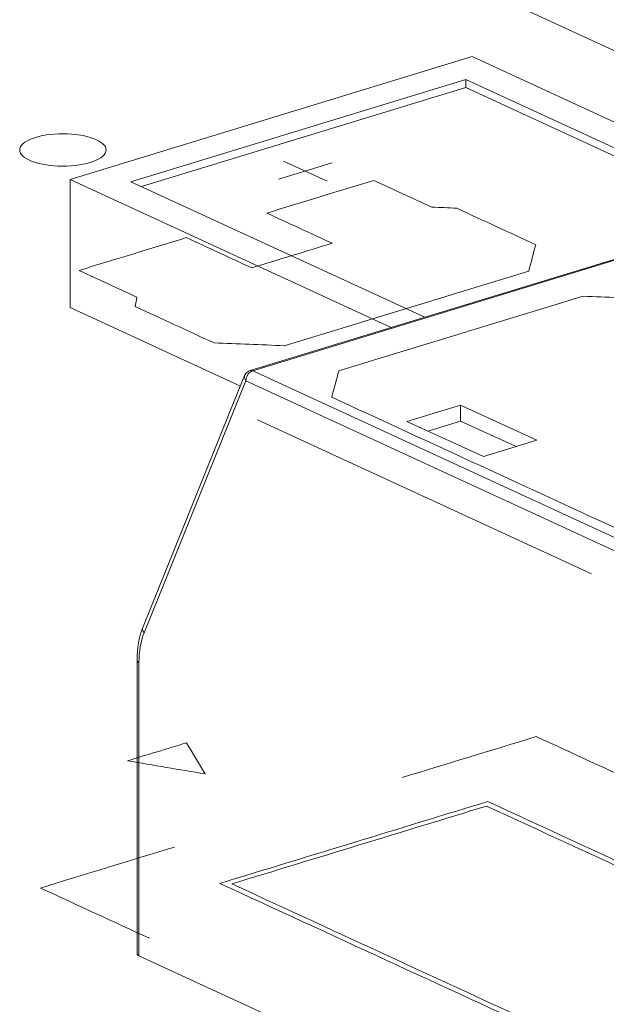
# Model space of a CAD drawing. Header units: inches. Extents: x 513 to 854, y 267 to 501.
# Tile 18 of 214: x 558.22 to 561.61, y 348.4 to 354.1. Entities that reach past the tile are written whole.
import ezdxf

# ---------------------------------------------------------------- set-up
doc = ezdxf.new("R2010")
doc.units = ezdxf.units.IN
doc.header["$MEASUREMENT"] = 0
doc.layers.add('1', color=7, linetype='Continuous')

# ---------------------------------------------------------------- blocks, each defined once
blk = doc.blocks.new('block 2391')
at = {"layer": '1', "color": 155, "lineweight": 18, "true_color": 0x4c7299}
blk.add_lwpolyline([(559.5206, 352.0433), (558.9314, 350.5849)], dxfattribs=at)
blk = doc.blocks.new('block 2392')
at = {"layer": '1', "color": 155, "lineweight": 18, "true_color": 0x4c7299}
blk.add_lwpolyline([(562.4997, 352.9729), (559.5524, 352.0724)], dxfattribs=at)
blk = doc.blocks.new('block 2393')
at = {"layer": '1', "color": 155, "lineweight": 18, "true_color": 0x4c7299}
blk.add_lwpolyline([(558.8978, 350.3934), (558.8978, 348.6955)], dxfattribs=at)
blk = doc.blocks.new('block 2822')
at = {"layer": '1', "color": 155, "lineweight": 18, "true_color": 0x4c7299}
blk.add_lwpolyline([(558.5105, 353.1789), (560.3685, 352.3218)], dxfattribs=at)
blk = doc.blocks.new('block 2823')
at = {"layer": '1', "color": 155, "lineweight": 18, "true_color": 0x4c7299}
blk.add_lwpolyline([(563.9934, 352.4339), (560.8373, 353.8898)], dxfattribs=at)
blk = doc.blocks.new('block 2825')
at = {"layer": '1', "color": 155, "lineweight": 18, "true_color": 0x4c7299}
blk.add_lwpolyline([(560.8012, 353.7578), (562.5015, 352.9734)], dxfattribs=at)
blk = doc.blocks.new('block 2827')
at = {"layer": '1', "color": 155, "lineweight": 18, "true_color": 0x4c7299}
blk.add_lwpolyline([(560.5624, 352.381), (558.8622, 353.1653)], dxfattribs=at)
blk = doc.blocks.new('block 2828')
at = {"layer": '1', "color": 155, "lineweight": 18, "true_color": 0x4c7299}
blk.add_lwpolyline([(558.8622, 353.1653), (560.8012, 353.7578)], dxfattribs=at)
blk = doc.blocks.new('block 2829')
at = {"layer": '1', "color": 155, "lineweight": 18, "true_color": 0x4c7299}
blk.add_lwpolyline([(560.8373, 353.8898), (558.5105, 353.1789)], dxfattribs=at)
blk = doc.blocks.new('block 3114')
at = {"layer": '1', "color": 155, "lineweight": 13, "true_color": 0x4c7299}
blk.add_lwpolyline([(561.6989, 351.0114), (559.5282, 352.0127)], dxfattribs=at)
blk = doc.blocks.new('block 3140')
at = {"layer": '1', "color": 155, "lineweight": 18, "true_color": 0x4c7299}
blk.add_lwpolyline([(560.9019, 351.5741), (561.2121, 351.6689)], dxfattribs=at)
blk = doc.blocks.new('block 3141')
at = {"layer": '1', "color": 155, "lineweight": 18, "true_color": 0x4c7299}
blk.add_lwpolyline([(561.2121, 351.6689), (560.7703, 351.8727)], dxfattribs=at)
blk = doc.blocks.new('block 3142')
at = {"layer": '1', "color": 155, "lineweight": 18, "true_color": 0x4c7299}
blk.add_lwpolyline([(560.7703, 351.8727), (560.46, 351.7779)], dxfattribs=at)
blk = doc.blocks.new('block 3143')
at = {"layer": '1', "color": 155, "lineweight": 18, "true_color": 0x4c7299}
blk.add_lwpolyline([(560.46, 351.7779), (560.9019, 351.5741)], dxfattribs=at)
blk = doc.blocks.new('block 3145')
at = {"layer": '1', "color": 155, "lineweight": 13, "true_color": 0x4c7299}
blk.add_lwpolyline([(559.567, 352.0709), (561.7567, 351.0608)], dxfattribs=at)
blk = doc.blocks.new('block 3146')
at = {"layer": '1', "color": 155, "lineweight": 13, "true_color": 0x4c7299}
blk.add_lwpolyline([(562.5143, 352.9714), (559.567, 352.0709)], dxfattribs=at)
blk = doc.blocks.new('block 3160')
at = {"layer": '1', "color": 155, "lineweight": 13, "true_color": 0x4c7299}
blk.add_lwpolyline([(559.5282, 352.0127), (558.939, 350.5543)], dxfattribs=at)
blk = doc.blocks.new('block 3652')
at = {"layer": '1', "color": 155, "lineweight": 18, "true_color": 0x4c7299}
blk.add_lwpolyline([(560.8012, 353.7114), (560.8012, 353.7578)], dxfattribs=at)
blk = doc.blocks.new('block 3653')
at = {"layer": '1', "color": 155, "lineweight": 18, "true_color": 0x4c7299}
blk.add_lwpolyline([(558.5105, 353.1789), (558.5105, 352.4374)], dxfattribs=at)
blk = doc.blocks.new('block 3655')
at = {"layer": '1', "color": 155, "lineweight": 18, "true_color": 0x4c7299}
blk.add_lwpolyline([(558.9226, 353.1375), (560.8012, 353.7114)], dxfattribs=at)
blk = doc.blocks.new('block 3656')
at = {"layer": '1', "color": 155, "lineweight": 18, "true_color": 0x4c7299}
blk.add_lwpolyline([(560.8012, 353.7114), (562.441, 352.955)], dxfattribs=at)
blk = doc.blocks.new('block 3657')
at = {"layer": '1', "color": 155, "lineweight": 18, "true_color": 0x4c7299}
blk.add_lwpolyline([(558.5105, 352.4374), (559.4962, 351.9827)], dxfattribs=at)
blk = doc.blocks.new('block 3954')
at = {"layer": '1', "color": 155, "lineweight": 18, "true_color": 0x4c7299}
blk.add_lwpolyline([(567.6446, 351.1654), (560.2593, 354.5722)], dxfattribs=at)
blk = doc.blocks.new('block 4054')
at = {"layer": '1', "color": 155, "lineweight": 18, "true_color": 0x4c7299}
blk.add_lwpolyline([(560.7703, 351.78), (560.7703, 351.8727)], dxfattribs=at)
blk = doc.blocks.new('block 4061')
at = {"layer": '1', "color": 155, "lineweight": 18, "true_color": 0x4c7299}
blk.add_lwpolyline([(560.7703, 351.78), (560.5809, 351.7222)], dxfattribs=at)
blk = doc.blocks.new('block 4063')
at = {"layer": '1', "color": 155, "lineweight": 18, "true_color": 0x4c7299}
blk.add_lwpolyline([(561.0913, 351.632), (560.7703, 351.78)], dxfattribs=at)
blk = doc.blocks.new('block 4089')
at = {"layer": '1', "color": 155, "lineweight": 13, "true_color": 0x4c7299}
blk.add_lwpolyline([(558.909, 350.3816), (558.909, 348.6836)], dxfattribs=at)
blk = doc.blocks.new('block 4093')
at = {"layer": '1', "color": 155, "lineweight": 18, "true_color": 0x4c7299}
blk.add_lwpolyline([(566.2943, 345.2769), (558.909, 348.6836)], dxfattribs=at)
blk = doc.blocks.new('block 4211')
at = {"layer": '1', "color": 18, "lineweight": 13, "true_color": 0x4c0000}
blk.add_lwpolyline([(561.5275, 350.896), (559.5958, 351.787)], dxfattribs=at)
blk = doc.blocks.new('block 4218')
at = {"layer": '1', "color": 18, "lineweight": 13, "true_color": 0x4c0000}
blk.add_lwpolyline([(561.5275, 350.896), (559.5958, 351.787)], dxfattribs=at)
blk = doc.blocks.new('block 4332')
at = {"layer": '1', "color": 18, "lineweight": 13, "true_color": 0x4c0000}
blk.add_lwpolyline([(559.7458, 353.2848), (559.9982, 353.1683)], dxfattribs=at)
blk = doc.blocks.new('block 4333')
at = {"layer": '1', "color": 18, "lineweight": 13, "true_color": 0x4c0000}
blk.add_lwpolyline([(559.7167, 353.1796), (560.027, 353.2744)], dxfattribs=at)
blk = doc.blocks.new('block 4357')
at = {"layer": '1', "color": 18, "lineweight": 13, "true_color": 0x4c0000}
blk.add_lwpolyline([(559.7167, 353.1796), (560.027, 353.2744)], dxfattribs=at)
blk = doc.blocks.new('block 4359')
at = {"layer": '1', "color": 18, "lineweight": 13, "true_color": 0x4c0000}
blk.add_lwpolyline([(559.7458, 353.2848), (559.9982, 353.1683)], dxfattribs=at)
blk = doc.blocks.new('block 4546')
at = {"layer": '1', "color": 155, "lineweight": 18, "true_color": 0x4c7299}
blk.add_open_spline([(559.5524, 352.0724), (559.5379, 352.068), (559.5263, 352.0573), (559.5206, 352.0433)], degree=3, dxfattribs=at)
blk = doc.blocks.new('block 4766')
at = {"layer": '1', "color": 155, "lineweight": 13, "true_color": 0x4c7299}
blk.add_open_spline([(559.567, 352.0709), (559.5456, 352.0644), (559.5282, 352.0383), (559.5282, 352.0127)], degree=3, dxfattribs=at)
blk = doc.blocks.new('block 4778')
at = {"layer": '1', "color": 155, "lineweight": 13, "true_color": 0x4c7299}
blk.add_open_spline([(559.5206, 352.0433), (559.5169, 352.0341), (559.5197, 352.0229), (559.5282, 352.0127)], degree=3, dxfattribs=at)
blk = doc.blocks.new('block 4781')
at = {"layer": '1', "color": 155, "lineweight": 13, "true_color": 0x4c7299}
blk.add_open_spline([(559.567, 352.0709), (559.5619, 352.0733), (559.5569, 352.0738), (559.5524, 352.0724)], degree=3, dxfattribs=at)
blk = doc.blocks.new('block 4783')
at = {"layer": '1', "color": 155, "lineweight": 13, "true_color": 0x4c7299}
blk.add_open_spline([(558.9314, 350.5849), (558.9277, 350.5757), (558.9305, 350.5645), (558.939, 350.5543)], degree=3, dxfattribs=at)
blk = doc.blocks.new('block 4789')
at = {"layer": '1', "color": 155, "lineweight": 13, "true_color": 0x4c7299}
blk.add_open_spline([(558.8978, 350.3935), (558.8978, 350.3891), (558.9018, 350.3849), (558.909, 350.3816)], degree=3, dxfattribs=at)
blk = doc.blocks.new('block 4790')
at = {"layer": '1', "color": 155, "lineweight": 13, "true_color": 0x4c7299}
blk.add_open_spline([(558.939, 350.5543), (558.9193, 350.5055), (558.909, 350.4463), (558.909, 350.3816)], degree=3, dxfattribs=at)
blk = doc.blocks.new('block 4871')
at = {"layer": '1', "color": 155, "lineweight": 18, "true_color": 0x4c7299}
blk.add_open_spline([(558.8978, 348.6955), (558.8978, 348.6912), (558.9018, 348.687), (558.909, 348.6836)], degree=3, dxfattribs=at)
blk = doc.blocks.new('block 6574')
at = {"layer": '1', "color": 155, "lineweight": 18, "true_color": 0x4c7299}
blk.add_open_spline([(558.9314, 350.5849), (558.909, 350.5285), (558.8978, 350.4647), (558.8978, 350.3934)], degree=3, dxfattribs=at)
blk = doc.blocks.new('block 6702')
at = {"layer": '1', "color": 18, "lineweight": 18, "true_color": 0x4c0000}
blk.add_lwpolyline([(558.3109, 353.4225), (558.3299, 353.4278), (558.3507, 353.4324), (558.373, 353.4364), (558.3964, 353.4395), (558.4208, 353.4418), (558.4456, 353.4431), (558.4954, 353.443), (558.5196, 353.4416), (558.5429, 353.4393), (558.5867, 353.4324), (558.6076, 353.4277), (558.6274, 353.4222), (558.6459, 353.4159), (558.6627, 353.4089), (558.6776, 353.4013), (558.6902, 353.3932), (558.7006, 353.3848), (558.7086, 353.3762), (558.7143, 353.3675), (558.7177, 353.3587), (558.7188, 353.3497), (558.7176, 353.3405), (558.714, 353.3313), (558.7079, 353.3222), (558.6993, 353.3133), (558.6885, 353.3048), (558.6755, 353.2968), (558.6607, 353.2895), (558.6443, 353.2828), (558.6266, 353.2768), (558.6075, 353.2715), (558.5867, 353.2669), (558.5645, 353.2629), (558.541, 353.2598), (558.5167, 353.2575), (558.4918, 353.2562), (558.4421, 353.2563), (558.4179, 353.2577), (558.3946, 353.26), (558.3508, 353.2669), (558.3299, 353.2716), (558.31, 353.2771), (558.2915, 353.2834), (558.2748, 353.2904), (558.2599, 353.298), (558.2472, 353.3061), (558.2368, 353.3145), (558.2288, 353.3231), (558.2232, 353.3318), (558.2198, 353.3406), (558.2186, 353.3496), (558.2198, 353.3588), (558.2235, 353.368), (558.2296, 353.3771), (558.2381, 353.386), (558.249, 353.3945), (558.262, 353.4025), (558.2768, 353.4098), (558.2932, 353.4165), (558.3109, 353.4225)], dxfattribs=at)
blk = doc.blocks.new('block 6704')
at = {"layer": '1', "color": 18, "lineweight": 18, "true_color": 0x4c0000}
blk.add_open_spline([(563.3093, 351.2952), (563.5161, 351.3583), (563.723, 351.4215), (563.9298, 351.4847), (563.8182, 351.5362), (563.7067, 351.5876), (563.5951, 351.6391), (563.5984, 351.6574), (563.6017, 351.6757), (563.605, 351.694), (563.0321, 351.9583), (562.4592, 352.2226), (561.8863, 352.4869), (561.7509, 352.4923), (561.6155, 352.4976), (561.4802, 352.503), (561.0085, 352.3589), (560.5369, 352.2148), (560.0652, 352.0707), (560.0518, 352.0199), (560.0383, 351.969), (560.0248, 351.9181), (560.5977, 351.6539), (561.1706, 351.3896), (561.7436, 351.1253), (561.792, 351.1228), (561.8404, 351.1203), (561.8888, 351.1178), (562.0003, 351.0663), (562.1119, 351.0149), (562.2235, 350.9634), (562.4303, 351.0266), (562.6371, 351.0898), (562.8439, 351.153), (562.7177, 351.2112), (562.5915, 351.2694), (562.4652, 351.3277), (562.6203, 351.3751), (562.7755, 351.4225), (562.9306, 351.4699), (563.0568, 351.4116), (563.1831, 351.3534), (563.3093, 351.2952)], degree=3, knots=[0, 0, 0, 0, 1, 1, 1, 2, 2, 2, 3, 3, 3, 4, 4, 4, 5, 5, 5, 6, 6, 6, 7, 7, 7, 8, 8, 8, 9, 9, 9, 10, 10, 10, 11, 11, 11, 12, 12, 12, 13, 13, 13, 14, 14, 14, 14], dxfattribs=at)
blk = doc.blocks.new('block 6705')
at = {"layer": '1', "color": 18, "lineweight": 18, "true_color": 0x4c0000}
blk.add_open_spline([(563.3093, 351.2952), (563.5161, 351.3583), (563.723, 351.4215), (563.9298, 351.4847), (563.8182, 351.5362), (563.7067, 351.5876), (563.5951, 351.6391), (563.5984, 351.6574), (563.6017, 351.6757), (563.605, 351.694), (563.0321, 351.9583), (562.4592, 352.2226), (561.8863, 352.4869), (561.7509, 352.4923), (561.6155, 352.4976), (561.4802, 352.503), (561.0085, 352.3589), (560.5369, 352.2148), (560.0652, 352.0707), (560.0518, 352.0199), (560.0383, 351.969), (560.0248, 351.9181), (560.5977, 351.6539), (561.1706, 351.3896), (561.7436, 351.1253), (561.792, 351.1228), (561.8404, 351.1203), (561.8888, 351.1178), (562.0003, 351.0663), (562.1119, 351.0149), (562.2235, 350.9634), (562.4303, 351.0266), (562.6371, 351.0898), (562.8439, 351.153), (562.7177, 351.2112), (562.5915, 351.2694), (562.4652, 351.3277), (562.6203, 351.3751), (562.7755, 351.4225), (562.9306, 351.4699), (563.0568, 351.4116), (563.1831, 351.3534), (563.3093, 351.2952)], degree=3, knots=[0, 0, 0, 0, 1, 1, 1, 2, 2, 2, 3, 3, 3, 4, 4, 4, 5, 5, 5, 6, 6, 6, 7, 7, 7, 8, 8, 8, 9, 9, 9, 10, 10, 10, 11, 11, 11, 12, 12, 12, 13, 13, 13, 14, 14, 14, 14], dxfattribs=at)
blk = doc.blocks.new('block 6706')
at = {"layer": '1', "color": 18, "lineweight": 18, "true_color": 0x4c0000}
blk.add_open_spline([(561.205, 352.8011), (561.1915, 352.7503), (561.178, 352.6995), (561.1646, 352.6486), (560.6929, 352.5045), (560.2213, 352.3604), (559.7496, 352.2163), (559.6143, 352.2217), (559.4789, 352.227), (559.3435, 352.2324), (559.1914, 352.3026), (559.0393, 352.3727), (558.8872, 352.4429), (558.8905, 352.4612), (558.8938, 352.4795), (558.8971, 352.4978), (558.7855, 352.5493), (558.674, 352.6007), (558.5624, 352.6522), (558.7692, 352.7154), (558.976, 352.7786), (559.1829, 352.8418), (559.3091, 352.7836), (559.4354, 352.7253), (559.5616, 352.6671), (559.7167, 352.7145), (559.8718, 352.7619), (560.027, 352.8093), (559.9007, 352.8675), (559.7745, 352.9257), (559.6482, 352.984), (559.8551, 353.0472), (560.0619, 353.1104), (560.2687, 353.1736), (560.3803, 353.1221), (560.4919, 353.0706), (560.6035, 353.0191), (560.6518, 353.0166), (560.7002, 353.0142), (560.7486, 353.0117), (560.9007, 352.9415), (561.0529, 352.8713), (561.205, 352.8011)], degree=3, knots=[0, 0, 0, 0, 1, 1, 1, 2, 2, 2, 3, 3, 3, 4, 4, 4, 5, 5, 5, 6, 6, 6, 7, 7, 7, 8, 8, 8, 9, 9, 9, 10, 10, 10, 11, 11, 11, 12, 12, 12, 13, 13, 13, 14, 14, 14, 14], dxfattribs=at)
blk = doc.blocks.new('block 6707')
at = {"layer": '1', "color": 18, "lineweight": 18, "true_color": 0x4c0000}
blk.add_open_spline([(561.205, 352.8011), (561.1915, 352.7503), (561.178, 352.6995), (561.1646, 352.6486), (560.6929, 352.5045), (560.2213, 352.3604), (559.7496, 352.2163), (559.6143, 352.2217), (559.4789, 352.227), (559.3435, 352.2324), (559.1914, 352.3026), (559.0393, 352.3727), (558.8872, 352.4429), (558.8905, 352.4612), (558.8938, 352.4795), (558.8971, 352.4978), (558.7855, 352.5493), (558.674, 352.6007), (558.5624, 352.6522), (558.7692, 352.7154), (558.976, 352.7786), (559.1829, 352.8418), (559.3091, 352.7836), (559.4354, 352.7253), (559.5616, 352.6671), (559.7167, 352.7145), (559.8718, 352.7619), (560.027, 352.8093), (559.9007, 352.8675), (559.7745, 352.9257), (559.6482, 352.984), (559.8551, 353.0472), (560.0619, 353.1104), (560.2687, 353.1736), (560.3803, 353.1221), (560.4919, 353.0706), (560.6035, 353.0191), (560.6518, 353.0166), (560.7002, 353.0142), (560.7486, 353.0117), (560.9007, 352.9415), (561.0529, 352.8713), (561.205, 352.8011)], degree=3, knots=[0, 0, 0, 0, 1, 1, 1, 2, 2, 2, 3, 3, 3, 4, 4, 4, 5, 5, 5, 6, 6, 6, 7, 7, 7, 8, 8, 8, 9, 9, 9, 10, 10, 10, 11, 11, 11, 12, 12, 12, 13, 13, 13, 14, 14, 14, 14], dxfattribs=at)
blk = doc.blocks.new('block 6770')
at = {"layer": '1', "color": 18, "lineweight": 13, "true_color": 0x4c0000}
blk.add_open_spline([(561.205, 352.8011), (561.1915, 352.7503), (561.178, 352.6995), (561.1646, 352.6486), (560.6929, 352.5045), (560.2213, 352.3604), (559.7496, 352.2163), (559.6143, 352.2217), (559.4789, 352.227), (559.3435, 352.2324), (559.1914, 352.3026), (559.0393, 352.3727), (558.8872, 352.4429), (558.8905, 352.4612), (558.8938, 352.4795), (558.8971, 352.4978), (558.7855, 352.5493), (558.674, 352.6007), (558.5624, 352.6522), (558.7692, 352.7154), (558.976, 352.7786), (559.1829, 352.8418), (559.3091, 352.7836), (559.4354, 352.7253), (559.5616, 352.6671), (559.7167, 352.7145), (559.8718, 352.7619), (560.027, 352.8093), (559.9007, 352.8675), (559.7745, 352.9257), (559.6482, 352.984), (559.8551, 353.0472), (560.0619, 353.1104), (560.2687, 353.1736), (560.3803, 353.1221), (560.4919, 353.0706), (560.6035, 353.0191), (560.6518, 353.0166), (560.7002, 353.0142), (560.7486, 353.0117), (560.9007, 352.9415), (561.0529, 352.8713), (561.205, 352.8011)], degree=3, knots=[0, 0, 0, 0, 1, 1, 1, 2, 2, 2, 3, 3, 3, 4, 4, 4, 5, 5, 5, 6, 6, 6, 7, 7, 7, 8, 8, 8, 9, 9, 9, 10, 10, 10, 11, 11, 11, 12, 12, 12, 13, 13, 13, 14, 14, 14, 14], dxfattribs=at)
blk = doc.blocks.new('block 6777')
at = {"layer": '1', "color": 18, "lineweight": 13, "true_color": 0x4c0000}
blk.add_open_spline([(561.205, 352.8011), (561.1915, 352.7503), (561.178, 352.6995), (561.1646, 352.6486), (560.6929, 352.5045), (560.2213, 352.3604), (559.7496, 352.2163), (559.6143, 352.2217), (559.4789, 352.227), (559.3435, 352.2324), (559.1914, 352.3026), (559.0393, 352.3727), (558.8872, 352.4429), (558.8905, 352.4612), (558.8938, 352.4795), (558.8971, 352.4978), (558.7855, 352.5493), (558.674, 352.6007), (558.5624, 352.6522), (558.7692, 352.7154), (558.976, 352.7786), (559.1829, 352.8418), (559.3091, 352.7836), (559.4354, 352.7253), (559.5616, 352.6671), (559.7167, 352.7145), (559.8718, 352.7619), (560.027, 352.8093), (559.9007, 352.8675), (559.7745, 352.9257), (559.6482, 352.984), (559.8551, 353.0472), (560.0619, 353.1104), (560.2687, 353.1736), (560.3803, 353.1221), (560.4919, 353.0706), (560.6035, 353.0191), (560.6518, 353.0166), (560.7002, 353.0142), (560.7486, 353.0117), (560.9007, 352.9415), (561.0529, 352.8713), (561.205, 352.8011)], degree=3, knots=[0, 0, 0, 0, 1, 1, 1, 2, 2, 2, 3, 3, 3, 4, 4, 4, 5, 5, 5, 6, 6, 6, 7, 7, 7, 8, 8, 8, 9, 9, 9, 10, 10, 10, 11, 11, 11, 12, 12, 12, 13, 13, 13, 14, 14, 14, 14], dxfattribs=at)
blk = doc.blocks.new('block 6820')
at = {"layer": '1', "color": 18, "lineweight": 13, "true_color": 0x4c0000}
blk.add_open_spline([(563.3093, 351.2952), (563.5161, 351.3583), (563.723, 351.4215), (563.9298, 351.4847), (563.8182, 351.5362), (563.7067, 351.5876), (563.5951, 351.6391), (563.5984, 351.6574), (563.6017, 351.6757), (563.605, 351.694), (563.0321, 351.9583), (562.4592, 352.2226), (561.8863, 352.4869), (561.7509, 352.4923), (561.6155, 352.4976), (561.4802, 352.503), (561.0085, 352.3589), (560.5369, 352.2148), (560.0652, 352.0707), (560.0518, 352.0199), (560.0383, 351.969), (560.0248, 351.9181), (560.5977, 351.6539), (561.1706, 351.3896), (561.7436, 351.1253), (561.792, 351.1228), (561.8404, 351.1203), (561.8888, 351.1178), (562.0003, 351.0663), (562.1119, 351.0149), (562.2235, 350.9634), (562.4303, 351.0266), (562.6371, 351.0898), (562.8439, 351.153), (562.7177, 351.2112), (562.5915, 351.2694), (562.4652, 351.3277), (562.6203, 351.3751), (562.7755, 351.4225), (562.9306, 351.4699), (563.0568, 351.4116), (563.1831, 351.3534), (563.3093, 351.2952)], degree=3, knots=[0, 0, 0, 0, 1, 1, 1, 2, 2, 2, 3, 3, 3, 4, 4, 4, 5, 5, 5, 6, 6, 6, 7, 7, 7, 8, 8, 8, 9, 9, 9, 10, 10, 10, 11, 11, 11, 12, 12, 12, 13, 13, 13, 14, 14, 14, 14], dxfattribs=at)
blk = doc.blocks.new('block 6895')
at = {"layer": '1', "color": 18, "lineweight": 13, "true_color": 0x4c0000}
blk.add_lwpolyline([(558.3109, 353.4225), (558.3299, 353.4278), (558.3507, 353.4324), (558.373, 353.4364), (558.3964, 353.4395), (558.4208, 353.4418), (558.4456, 353.4431), (558.4954, 353.443), (558.5196, 353.4416), (558.5429, 353.4393), (558.5867, 353.4324), (558.6076, 353.4277), (558.6274, 353.4222), (558.6459, 353.4159), (558.6627, 353.4089), (558.6776, 353.4013), (558.6902, 353.3932), (558.7006, 353.3848), (558.7086, 353.3762), (558.7143, 353.3675), (558.7177, 353.3587), (558.7188, 353.3497), (558.7176, 353.3405), (558.714, 353.3313), (558.7079, 353.3222), (558.6993, 353.3133), (558.6885, 353.3048), (558.6755, 353.2968), (558.6607, 353.2895), (558.6443, 353.2828), (558.6266, 353.2768), (558.6075, 353.2715), (558.5867, 353.2669), (558.5645, 353.2629), (558.541, 353.2598), (558.5167, 353.2575), (558.4918, 353.2562), (558.4421, 353.2563), (558.4179, 353.2577), (558.3946, 353.26), (558.3508, 353.2669), (558.3299, 353.2716), (558.31, 353.2771), (558.2915, 353.2834), (558.2748, 353.2904), (558.2599, 353.298), (558.2472, 353.3061), (558.2368, 353.3145), (558.2288, 353.3231), (558.2232, 353.3318), (558.2198, 353.3406), (558.2186, 353.3496), (558.2198, 353.3588), (558.2235, 353.368), (558.2296, 353.3771), (558.2381, 353.386), (558.249, 353.3945), (558.262, 353.4025), (558.2768, 353.4098), (558.2932, 353.4165), (558.3109, 353.4225)], dxfattribs=at)
blk = doc.blocks.new('block 6896')
at = {"layer": '1', "color": 18, "lineweight": 13, "true_color": 0x4c0000}
blk.add_open_spline([(563.3093, 351.2952), (563.5161, 351.3583), (563.723, 351.4215), (563.9298, 351.4847), (563.8182, 351.5362), (563.7067, 351.5876), (563.5951, 351.6391), (563.5984, 351.6574), (563.6017, 351.6757), (563.605, 351.694), (563.0321, 351.9583), (562.4592, 352.2226), (561.8863, 352.4869), (561.7509, 352.4923), (561.6155, 352.4976), (561.4802, 352.503), (561.0085, 352.3589), (560.5369, 352.2148), (560.0652, 352.0707), (560.0518, 352.0199), (560.0383, 351.969), (560.0248, 351.9181), (560.5977, 351.6539), (561.1706, 351.3896), (561.7436, 351.1253), (561.792, 351.1228), (561.8404, 351.1203), (561.8888, 351.1178), (562.0003, 351.0663), (562.1119, 351.0149), (562.2235, 350.9634), (562.4303, 351.0266), (562.6371, 351.0898), (562.8439, 351.153), (562.7177, 351.2112), (562.5915, 351.2694), (562.4652, 351.3277), (562.6203, 351.3751), (562.7755, 351.4225), (562.9306, 351.4699), (563.0568, 351.4116), (563.1831, 351.3534), (563.3093, 351.2952)], degree=3, knots=[0, 0, 0, 0, 1, 1, 1, 2, 2, 2, 3, 3, 3, 4, 4, 4, 5, 5, 5, 6, 6, 6, 7, 7, 7, 8, 8, 8, 9, 9, 9, 10, 10, 10, 11, 11, 11, 12, 12, 12, 13, 13, 13, 14, 14, 14, 14], dxfattribs=at)
blk = doc.blocks.new('block 6984')
at = {"layer": '1', "color": 18, "lineweight": 18, "true_color": 0x4c0000}
blk.add_open_spline([(559.1839, 349.917), (559.0701, 349.8822), (558.9564, 349.8475), (558.8426, 349.8127), (558.9924, 349.7875), (559.1421, 349.7622), (559.2918, 349.737), (559.2559, 349.797), (559.2199, 349.857), (559.1839, 349.917)], degree=3, knots=[0, 0, 0, 0, 1, 1, 1, 2, 2, 2, 3, 3, 3, 3], dxfattribs=at)
blk = doc.blocks.new('block 6994')
at = {"layer": '1', "color": 18, "lineweight": 13, "true_color": 0x4c0000}
blk.add_open_spline([(560.4327, 349.7163), (560.6913, 349.7952), (560.9498, 349.8742), (561.2083, 349.9532), (561.4187, 349.8562), (561.6291, 349.7591), (561.8396, 349.662)], degree=3, knots=[0, 0, 0, 0, 1, 1, 1, 2, 2, 2, 2], dxfattribs=at)
blk = doc.blocks.new('block 6995')
at = {"layer": '1', "color": 18, "lineweight": 13, "true_color": 0x4c0000}
blk.add_open_spline([(558.9698, 348.7853), (558.7594, 348.8823), (558.549, 348.9794), (558.3386, 349.0764), (558.5971, 349.1554), (558.8557, 349.2344), (559.1142, 349.3134)], degree=3, knots=[0, 0, 0, 0, 1, 1, 1, 2, 2, 2, 2], dxfattribs=at)
blk = doc.blocks.new('block 7000')
at = {"layer": '1', "color": 18, "lineweight": 18, "true_color": 0x4c0000}
blk.add_open_spline([(563.2342, 347.3534), (561.9718, 347.9357), (560.7094, 348.5181), (559.4469, 349.1004), (559.9381, 349.2505), (560.4294, 349.4006), (560.9206, 349.5507), (562.183, 348.9683), (563.4455, 348.386), (564.7079, 347.8036), (564.2167, 347.6535), (563.7255, 347.5035), (563.2342, 347.3534)], degree=3, knots=[0, 0, 0, 0, 1, 1, 1, 2, 2, 2, 3, 3, 3, 4, 4, 4, 4], dxfattribs=at)
blk = doc.blocks.new('block 7001')
at = {"layer": '1', "color": 18, "lineweight": 18, "true_color": 0x4c0000}
blk.add_open_spline([(563.227, 347.327), (561.9435, 347.919), (560.6601, 348.5111), (559.3766, 349.1031), (559.8937, 349.2611), (560.4107, 349.4191), (560.9278, 349.5771), (562.2113, 348.985), (563.4948, 348.393), (564.7782, 347.8009), (564.2612, 347.6429), (563.7441, 347.485), (563.227, 347.327)], degree=3, knots=[0, 0, 0, 0, 1, 1, 1, 2, 2, 2, 3, 3, 3, 4, 4, 4, 4], dxfattribs=at)
blk = doc.blocks.new('block 7045')
at = {"layer": '1', "color": 18, "lineweight": 18, "true_color": 0x4c0000}
blk.add_open_spline([(564.5191, 353.2397), (563.2567, 353.8221), (561.9942, 354.4044), (560.7318, 354.9868), (561.223, 355.1369), (561.7142, 355.287), (562.2054, 355.437), (563.4679, 354.8547), (564.7303, 354.2723), (565.9928, 353.69), (565.5015, 353.5399), (565.0103, 353.3898), (564.5191, 353.2397)], degree=3, knots=[0, 0, 0, 0, 1, 1, 1, 2, 2, 2, 3, 3, 3, 4, 4, 4, 4], dxfattribs=at)
blk = doc.blocks.new('block 7046')
at = {"layer": '1', "color": 18, "lineweight": 18, "true_color": 0x4c0000}
blk.add_open_spline([(564.5119, 353.2133), (563.2284, 353.8054), (561.9449, 354.3974), (560.6615, 354.9895), (561.1785, 355.1475), (561.6956, 355.3055), (562.2127, 355.4635), (563.4961, 354.8714), (564.7796, 354.2793), (566.0631, 353.6873), (565.546, 353.5293), (565.029, 353.3713), (564.5119, 353.2133)], degree=3, knots=[0, 0, 0, 0, 1, 1, 1, 2, 2, 2, 3, 3, 3, 4, 4, 4, 4], dxfattribs=at)

msp = doc.modelspace()

# ---------------------------------------------------------------- block references
at = {"layer": '1'}
for name in ['block 7046', 'block 7045', 'block 3954', 'block 2829', 'block 2823', 'block 2828', 'block 2825', 'block 3652', 'block 3655', 'block 3656', 'block 6702', 'block 6895', 'block 4333', 'block 4357', 'block 4332', 'block 4359', 'block 2822', 'block 3653', 'block 6706', 'block 6707', 'block 6770', 'block 6777', 'block 2827', 'block 2392', 'block 3146', 'block 6704', 'block 6705', 'block 6820', 'block 6896', 'block 3657', 'block 4546', 'block 4781', 'block 2391', 'block 4778', 'block 4766', 'block 3145', 'block 3160', 'block 3114', 'block 3142', 'block 3141', 'block 4054', 'block 4211', 'block 4218', 'block 3143', 'block 4061', 'block 4063', 'block 3140', 'block 6574', 'block 4790', 'block 4783', 'block 4789', 'block 2393', 'block 4089', 'block 6984', 'block 6994', 'block 7001', 'block 7000', 'block 6995', 'block 4871', 'block 4093']:
    msp.add_blockref(name, (0, 0), dxfattribs=at)

doc.saveas('drawing.dxf')
